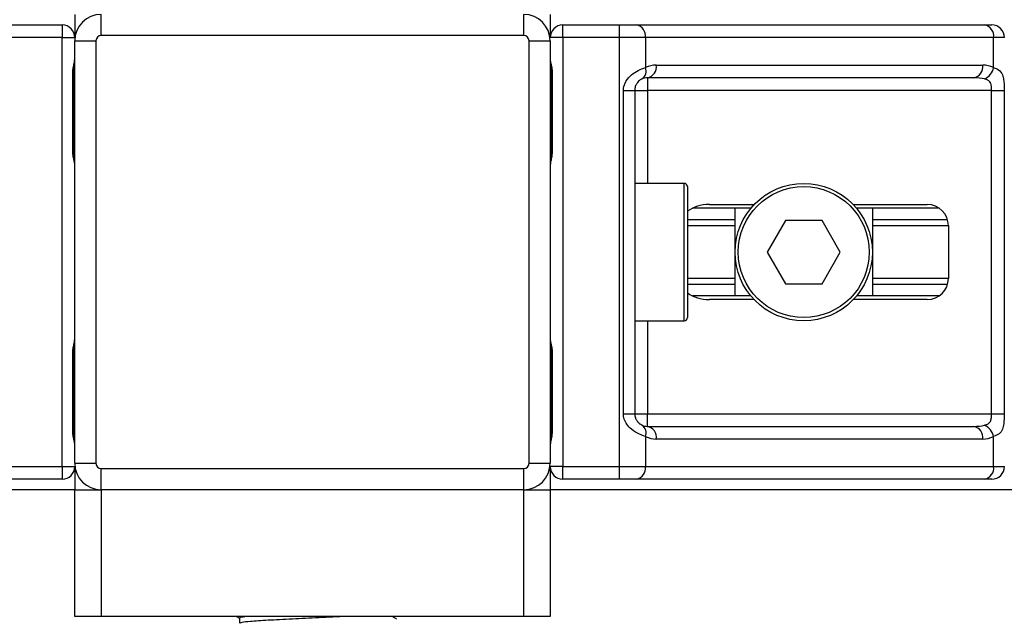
# Model space of a CAD drawing. Header units: millimetres. Extents: x 0 to 420, y 0 to 297.
# Tile 34 of 90: x 151.07 to 155.73, y 198.97 to 201.81. Entities that reach past the tile are written whole.
import ezdxf

# ---------------------------------------------------------------- set-up
doc = ezdxf.new("R2010")
doc.units = ezdxf.units.MM

msp = doc.modelspace()

# ---------------------------------------------------------------- linework, layer by layer
at = {"color": 7, "linetype": 'Continuous', "lineweight": 25}
for p, q in [((151.32652, 201.8307), (151.32652, 201.7207)), ((151.45152, 201.7307), (151.45152, 201.8307)), ((153.45152, 201.7307), (153.45152, 201.8307)), ((153.57652, 201.8307), (153.57652, 201.7207)), ((150.99901, 201.7807), (151.26652, 201.7807)), ((151.26652, 201.7807), (151.26652, 201.7207)), ((153.63652, 201.7207), (153.63652, 201.7807)), ((153.63652, 201.7807), (153.90404, 201.7807)), ((153.90404, 201.7207), (153.90404, 201.7807)), ((153.90404, 201.7807), (153.98535, 201.7807)), ((153.98535, 201.7807), (155.63284, 201.7807)), ((155.63284, 201.7807), (155.66652, 201.7807)), ((151.26652, 201.7207), (150.99901, 201.7207)), ((151.26652, 201.7207), (151.32652, 201.7207)), ((151.26652, 199.6907), (151.26652, 201.7207)), ((151.32652, 201.7057), (151.42652, 201.7057)), ((151.32652, 199.7057), (151.32652, 201.7057)), ((151.42652, 201.7057), (151.42652, 199.7057)), ((153.45152, 201.7307), (151.45152, 201.7307)), ((153.47652, 199.7057), (153.47652, 201.7057)), ((153.47652, 201.7057), (153.57652, 201.7057)), ((153.63652, 201.7207), (153.57652, 201.7207)), ((153.57652, 201.7057), (153.57652, 199.7057)), ((153.90404, 201.7207), (153.63652, 201.7207)), ((153.63652, 201.7207), (153.63652, 199.6907)), ((154.02778, 201.7207), (153.90404, 201.7207)), ((153.90404, 199.6907), (153.90404, 201.7207)), ((154.02778, 201.7207), (154.02778, 201.57925)), ((155.67527, 201.7207), (154.02778, 201.7207)), ((155.67527, 201.57925), (155.67527, 201.7207)), ((155.72652, 201.7207), (155.67527, 201.7207)), ((154.07895, 201.5907), (155.6241, 201.5907)), ((151.31733, 201.1807), (151.31733, 201.5557)), ((151.32116, 201.5557), (151.31733, 201.5557)), ((151.32116, 201.1807), (151.32116, 201.5557)), ((153.58189, 201.5557), (153.58189, 201.1807)), ((153.58189, 201.5557), (153.58572, 201.5557)), ((153.58572, 201.5557), (153.58572, 201.1807)), ((155.58167, 201.5307), (154.03652, 201.5307)), ((154.03652, 201.5307), (154.03652, 201.4707)), ((153.92304, 199.9407), (153.92304, 201.4707)), ((153.92304, 201.4707), (153.97652, 201.4707)), ((153.97652, 201.4707), (153.97652, 199.9407)), ((153.97652, 201.4707), (154.03652, 201.4707)), ((155.66584, 201.4707), (154.03652, 201.4707)), ((154.03652, 201.4707), (154.03652, 201.0307)), ((155.66584, 201.4707), (155.72549, 201.4707)), ((155.66584, 199.9407), (155.66584, 201.4707)), ((155.72549, 201.4707), (155.72549, 199.9407)), ((151.32116, 201.1807), (151.31733, 201.1807)), ((153.58189, 201.1807), (153.58572, 201.1807)), ((154.21152, 201.0307), (153.97652, 201.0307)), ((154.21152, 200.3807), (154.21152, 201.0307)), ((154.22652, 201.0157), (154.22652, 200.3957)), ((154.52639, 200.9132), (154.25015, 200.9132)), ((154.33008, 200.9307), (154.542, 200.9307)), ((154.45152, 200.4982), (154.45152, 200.9132)), ((155.01104, 200.9307), (155.36145, 200.9307)), ((155.41796, 200.9132), (155.02666, 200.9132)), ((155.10152, 200.9132), (155.10152, 200.4982)), ((154.45152, 200.859), (154.22652, 200.859)), ((155.45736, 200.859), (155.10152, 200.859)), ((154.45152, 200.8303), (154.22652, 200.8303)), ((154.68992, 200.8557), (154.60332, 200.7057)), ((154.86313, 200.8557), (154.68992, 200.8557)), ((154.94973, 200.7057), (154.86313, 200.8557)), ((155.46145, 200.8303), (155.10152, 200.8303)), ((155.46145, 200.8307), (155.46145, 200.5807)), ((154.60332, 200.7057), (154.68992, 200.5557)), ((154.86313, 200.5557), (154.94973, 200.7057)), ((154.45152, 200.58111), (154.22652, 200.58111)), ((155.46145, 200.58111), (155.10152, 200.58111)), ((154.45152, 200.5524), (154.22652, 200.5524)), ((154.68992, 200.5557), (154.86313, 200.5557)), ((155.45736, 200.5524), (155.10152, 200.5524)), ((154.52639, 200.4982), (154.25015, 200.4982)), ((155.41796, 200.4982), (155.02666, 200.4982)), ((154.542, 200.4807), (154.33008, 200.4807)), ((155.36145, 200.4807), (155.01104, 200.4807)), ((153.97652, 200.3807), (154.21152, 200.3807)), ((154.03652, 200.3807), (154.03652, 199.9407)), ((151.31733, 199.8557), (151.31733, 200.2307)), ((151.32116, 200.2307), (151.31733, 200.2307)), ((151.32116, 199.8557), (151.32116, 200.2307)), ((153.58189, 200.2307), (153.58189, 199.8557)), ((153.58189, 200.2307), (153.58572, 200.2307)), ((153.58572, 200.2307), (153.58572, 199.8557)), ((153.92304, 199.9407), (153.97652, 199.9407)), ((153.97652, 199.9407), (154.03652, 199.9407)), ((154.03652, 199.8807), (154.03652, 199.9407)), ((154.03652, 199.9407), (155.66584, 199.9407)), ((155.66584, 199.9407), (155.72549, 199.9407)), ((154.03652, 199.8807), (155.58167, 199.8807)), ((151.32116, 199.8557), (151.31733, 199.8557)), ((153.58189, 199.8557), (153.58572, 199.8557)), ((154.02778, 199.83216), (154.02778, 199.6907)), ((155.6241, 199.8207), (154.07895, 199.8207)), ((155.67527, 199.6907), (155.67527, 199.83216)), ((151.32652, 199.7057), (151.42652, 199.7057)), ((153.47652, 199.7057), (153.57652, 199.7057)), ((150.99901, 199.6907), (151.26652, 199.6907)), ((151.26652, 199.6907), (151.32652, 199.6907)), ((151.26652, 199.6907), (151.26652, 199.6307)), ((151.32652, 199.6907), (151.32652, 199.5807)), ((151.45152, 199.6807), (153.45152, 199.6807)), ((151.45152, 199.5807), (151.45152, 199.6807)), ((153.45152, 199.5807), (153.45152, 199.6807)), ((153.57652, 199.6907), (153.57652, 199.5807)), ((153.63652, 199.6907), (153.57652, 199.6907)), ((153.63652, 199.6907), (153.90404, 199.6907)), ((153.63652, 199.6307), (153.63652, 199.6907)), ((153.90404, 199.6907), (154.02778, 199.6907)), ((153.90404, 199.6307), (153.90404, 199.6907)), ((154.02778, 199.6907), (155.67527, 199.6907)), ((155.67527, 199.6907), (155.72652, 199.6907)), ((151.26652, 199.6307), (150.99901, 199.6307)), ((153.90404, 199.6307), (153.63652, 199.6307)), ((153.98535, 199.6307), (153.90404, 199.6307)), ((155.63284, 199.6307), (153.98535, 199.6307)), ((155.66652, 199.6307), (155.63284, 199.6307)), ((151.32652, 199.5807), (94.32652, 199.5807)), ((151.32652, 198.9807), (151.32652, 199.5807)), ((151.32652, 199.5807), (151.45152, 199.5807)), ((153.45152, 199.5807), (151.45152, 199.5807)), ((151.45152, 199.5807), (151.45152, 198.9807)), ((153.45152, 198.9807), (153.45152, 199.5807)), ((153.45152, 199.5807), (153.57652, 199.5807)), ((210.62652, 199.5807), (153.57652, 199.5807)), ((153.57652, 199.5807), (153.57652, 198.9807)), ((151.45152, 198.9807), (151.32652, 198.9807)), ((153.45152, 198.9807), (151.45152, 198.9807)), ((152.09124, 198.9807), (152.10565, 198.97236)), ((152.10565, 198.97298), (152.10565, 198.9487)), ((152.85054, 198.96793), (152.82847, 198.9807)), ((153.57652, 198.9807), (153.45152, 198.9807))]:
    msp.add_line(p, q, dxfattribs=at)
for radius in [0.325, 0.31]:
    msp.add_circle((154.77652, 200.7057), radius, dxfattribs=at)
for centre, radius, start, end in [((151.45152, 201.7057), 0.125, 90, 180), ((153.45152, 201.7057), 0.125, 0, 90), ((151.26652, 201.7207), 0.06, 0, 90), ((153.63652, 201.7207), 0.06, 90, 180), ((153.97475, 201.7282), 0.05356, 351.95053, 78.57825), ((155.62223, 201.7282), 0.05356, 351.95053, 78.57825), ((155.66652, 201.7207), 0.06, 0, 90), ((151.45152, 201.7057), 0.025, 90, 180), ((153.45152, 201.7057), 0.025, 0, 90), ((153.98481, 201.56283), 0.046, 304.60987, 20.91019), ((154.07895, 201.4707), 0.12, 90, 115.24042), ((154.02592, 201.5832), 0.05356, 281.42175, 8.04947), ((155.57106, 201.5832), 0.05356, 281.42175, 8.04947), ((155.6241, 201.4707), 0.12, 64.75958, 90), ((155.59955, 201.59472), 0.07728, 295.51601, 348.45149), ((154.03652, 201.4707), 0.06, 90, 115.24042), ((154.21152, 201.0157), 0.015, 0, 90), ((155.36145, 200.8307), 0.1, 0, 90), ((155.36145, 200.5807), 0.1, 270, 0), ((154.21152, 200.3957), 0.015, 270, 0), ((153.98481, 199.84857), 0.046, 339.08981, 55.39013), ((154.03652, 199.9407), 0.06, 244.75958, 270), ((154.02592, 199.8282), 0.05356, 351.95053, 78.57825), ((155.57106, 199.8282), 0.05356, 351.95053, 78.57825), ((155.59955, 199.81669), 0.07728, 11.54851, 64.48399), ((154.07895, 199.9407), 0.12, 244.75958, 270), ((155.6241, 199.9407), 0.12, 270, 295.24042), ((151.45152, 199.7057), 0.125, 180, 270), ((151.45152, 199.7057), 0.025, 180, 270), ((153.45152, 199.7057), 0.025, 270, 0), ((153.45152, 199.7057), 0.125, 270, 0), ((151.26652, 199.6907), 0.06, 270, 0), ((153.63652, 199.6907), 0.06, 180, 270), ((153.97475, 199.6832), 0.05356, 281.42175, 8.04947), ((155.62223, 199.6832), 0.05356, 281.42175, 8.04947), ((155.66652, 199.6907), 0.06, 270, 0)]:
    msp.add_arc(centre, radius, start, end, dxfattribs=at)
for centre, major_axis, ratio, start_param, end_param in [((155.58167, 201.4707), (0.12, 0), 0.5, 1.130268, 1.5707963), ((154.33008, 200.8307), (0.14142, 0), 0.7071068, 1.5707963, 2.3923913), ((154.33008, 200.5807), (0.14142, 0), 0.7071068, 3.890794, 4.712389), ((155.58167, 199.9407), (0.12, 0), 0.5, 4.712389, 5.1529173)]:
    msp.add_ellipse(centre, major_axis=major_axis, ratio=ratio, start_param=start_param, end_param=end_param, dxfattribs=at)
for points, knots in [([(151.31733, 201.5557), (151.31755, 201.5613), (151.31809, 201.57532), (151.32161, 201.59147), (151.32529, 201.60703), (151.32602, 201.61385), (151.32652, 201.61856)], [0, 0, 0, 0, 0.2269894, 0.5690124, 0.702034, 1, 1, 1, 1]), ([(151.3219, 201.55567), (151.32181, 201.56363), (151.32161, 201.58335), (151.3271, 201.6039), (151.32602, 201.61643), (151.32582, 201.61877)], [0, 0, 0, 0, 0.35530576, 0.87926001, 1, 1, 1, 1]), ([(153.57652, 201.61856), (153.57661, 201.61682), (153.57694, 201.60996), (153.57949, 201.60003), (153.58288, 201.5845), (153.5853, 201.57169), (153.58562, 201.55956), (153.58572, 201.5557)], [0, 0, 0, 0, 0.1172575, 0.461179, 0.5069762, 0.8431627, 1, 1, 1, 1]), ([(153.57701, 201.61198), (153.57715, 201.60943), (153.57783, 201.59643), (153.58189, 201.57507), (153.58179, 201.55592), (153.58176, 201.54873)], [0, 0, 0, 0, 0.13224493, 0.67417628, 1, 1, 1, 1]), ([(153.92304, 201.4707), (153.92319, 201.47428), (153.9238, 201.48902), (153.92975, 201.50475), (153.94261, 201.52609), (153.96148, 201.54658), (153.99517, 201.56781), (154.01658, 201.57532), (154.02778, 201.57925)], [0, 0, 0, 0, 0.0620594, 0.25604, 0.2811965, 0.496867, 0.7368773, 1, 1, 1, 1]), ([(155.67527, 201.57925), (155.68343, 201.57605), (155.70215, 201.56872), (155.71684, 201.54898), (155.72239, 201.52613), (155.72468, 201.50532), (155.7254, 201.48824), (155.72547, 201.4748), (155.72549, 201.4707)], [0, 0, 0, 0, 0.22040235, 0.50500191, 0.69312024, 0.76694286, 0.92883385, 1, 1, 1, 1]), ([(154.01094, 201.52497), (154.0074, 201.52314), (154.00141, 201.52004), (153.99309, 201.51241), (153.98651, 201.5043), (153.98014, 201.49355), (153.97679, 201.48035), (153.97657, 201.47249), (153.97652, 201.4707)], [0, 0, 0, 0, 0.273797, 0.4623029, 0.4991581, 0.7049828, 0.9330438, 1, 1, 1, 1]), ([(155.66584, 201.4707), (155.66575, 201.4773), (155.66558, 201.48905), (155.6632, 201.501), (155.65919, 201.50992), (155.65453, 201.51539), (155.64535, 201.52139), (155.63813, 201.52346), (155.63284, 201.52497)], [0, 0, 0, 0, 0.2459514, 0.4382643, 0.4984306, 0.6829349, 0.7679658, 1, 1, 1, 1]), ([(151.32603, 201.12443), (151.3259, 201.12698), (151.32522, 201.13997), (151.32115, 201.16134), (151.32125, 201.18049), (151.32129, 201.18768)], [0, 0, 0, 0, 0.1322449, 0.6741763, 1, 1, 1, 1]), ([(151.32652, 201.11784), (151.32644, 201.11958), (151.3261, 201.12644), (151.32356, 201.13637), (151.32016, 201.1519), (151.31775, 201.16472), (151.31743, 201.17684), (151.31733, 201.1807)], [0, 0, 0, 0, 0.1172575, 0.461179, 0.5069762, 0.8431627, 1, 1, 1, 1]), ([(153.58572, 201.1807), (153.5855, 201.17511), (153.58496, 201.16109), (153.58144, 201.14493), (153.57776, 201.12937), (153.57703, 201.12255), (153.57652, 201.11784)], [0, 0, 0, 0, 0.2269894, 0.5690124, 0.702034, 1, 1, 1, 1]), ([(153.58115, 201.18074), (153.58123, 201.17277), (153.58144, 201.15306), (153.57595, 201.13251), (153.57703, 201.11998), (153.57723, 201.11763)], [0, 0, 0, 0, 0.3553058, 0.87926, 1, 1, 1, 1]), ([(151.31733, 200.2307), (151.31755, 200.2363), (151.31809, 200.25032), (151.32161, 200.26647), (151.32529, 200.28203), (151.32602, 200.28885), (151.32652, 200.29356)], [0, 0, 0, 0, 0.2269894, 0.5690124, 0.702034, 1, 1, 1, 1]), ([(151.3219, 200.23067), (151.32181, 200.23863), (151.32161, 200.25835), (151.3271, 200.2789), (151.32602, 200.29143), (151.32582, 200.29377)], [0, 0, 0, 0, 0.3553058, 0.87926, 1, 1, 1, 1]), ([(153.57652, 200.29356), (153.57661, 200.29182), (153.57694, 200.28496), (153.57949, 200.27503), (153.58288, 200.2595), (153.5853, 200.24669), (153.58562, 200.23456), (153.58572, 200.2307)], [0, 0, 0, 0, 0.1172575, 0.461179, 0.5069762, 0.8431627, 1, 1, 1, 1]), ([(153.57701, 200.28698), (153.57715, 200.28443), (153.57783, 200.27143), (153.58189, 200.25007), (153.58179, 200.23092), (153.58176, 200.22373)], [0, 0, 0, 0, 0.1322449, 0.6741763, 1, 1, 1, 1]), ([(154.02778, 199.83216), (154.01851, 199.83536), (153.99726, 199.84268), (153.9642, 199.86242), (153.94261, 199.88528), (153.92999, 199.90609), (153.92387, 199.92316), (153.92323, 199.9366), (153.92304, 199.9407)], [0, 0, 0, 0, 0.2204024, 0.5050019, 0.6931202, 0.7669429, 0.9288339, 1, 1, 1, 1]), ([(153.97652, 199.9407), (153.97714, 199.93411), (153.97824, 199.92235), (153.98443, 199.9104), (153.99078, 199.90148), (153.99619, 199.89601), (154.00396, 199.89002), (154.00799, 199.88795), (154.01094, 199.88643)], [0, 0, 0, 0, 0.2459514, 0.4382643, 0.4984306, 0.6829349, 0.7679658, 1, 1, 1, 1]), ([(155.63284, 199.88643), (155.63905, 199.88826), (155.64955, 199.89136), (155.6573, 199.899), (155.66209, 199.9071), (155.6651, 199.91786), (155.66578, 199.93106), (155.66583, 199.93892), (155.66584, 199.9407)], [0, 0, 0, 0, 0.27379704, 0.46230291, 0.49915809, 0.70498278, 0.93304377, 1, 1, 1, 1]), ([(155.72549, 199.9407), (155.72547, 199.93713), (155.7254, 199.92238), (155.72473, 199.90665), (155.72236, 199.88532), (155.71771, 199.86482), (155.7033, 199.84359), (155.68489, 199.83609), (155.67527, 199.83216)], [0, 0, 0, 0, 0.0620594, 0.25604, 0.2811965, 0.496867, 0.7368773, 1, 1, 1, 1]), ([(151.32652, 199.79284), (151.32644, 199.79458), (151.3261, 199.80144), (151.32356, 199.81137), (151.32016, 199.8269), (151.31775, 199.83972), (151.31743, 199.85184), (151.31733, 199.8557)], [0, 0, 0, 0, 0.1172575, 0.461179, 0.5069762, 0.8431627, 1, 1, 1, 1]), ([(151.32603, 199.79943), (151.3259, 199.80198), (151.32522, 199.81497), (151.32115, 199.83634), (151.32125, 199.85549), (151.32129, 199.86268)], [0, 0, 0, 0, 0.1322449, 0.6741763, 1, 1, 1, 1]), ([(153.58572, 199.8557), (153.5855, 199.85011), (153.58496, 199.83609), (153.58144, 199.81993), (153.57776, 199.80437), (153.57703, 199.79755), (153.57652, 199.79284)], [0, 0, 0, 0, 0.2269894, 0.5690124, 0.702034, 1, 1, 1, 1]), ([(153.58115, 199.85574), (153.58123, 199.84777), (153.58144, 199.82806), (153.57595, 199.80751), (153.57703, 199.79498), (153.57723, 199.79263)], [0, 0, 0, 0, 0.3553058, 0.87926, 1, 1, 1, 1]), ([(152.14647, 198.9807), (152.13558, 198.97964), (152.11035, 198.97717), (152.10808, 198.9745), (152.10679, 198.97298)], [0, 0, 0, 0, 0.4315701, 1, 1, 1, 1]), ([(152.61261, 198.9807), (152.56957, 198.9786), (152.48706, 198.97458), (152.35315, 198.96884), (152.23762, 198.96246), (152.15804, 198.95741), (152.1158, 198.95306), (152.11183, 198.95041), (152.11027, 198.94936)], [0, 0, 0, 0, 0.2013424, 0.3859426, 0.5759642, 0.7590702, 0.9049692, 1, 1, 1, 1])]:
    msp.add_open_spline(points, degree=3, knots=knots, dxfattribs=at)

doc.saveas('drawing.dxf')
